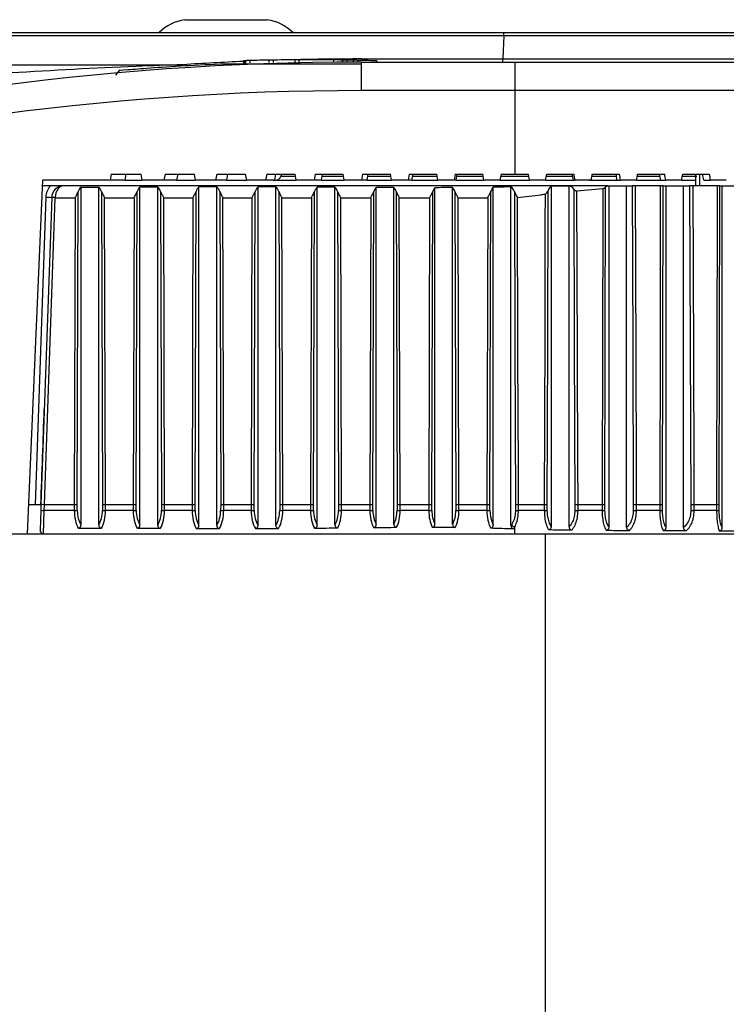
# Model space of a CAD drawing. Header units: millimetres. Extents: x 0 to 420, y 0 to 297.
# Tile 7 of 63: x 90.36 to 93.66, y 107.6 to 112.2. Entities that reach past the tile are written whole.
import ezdxf

# ---------------------------------------------------------------- set-up
doc = ezdxf.new("R2010")
doc.units = ezdxf.units.MM

msp = doc.modelspace()

# ---------------------------------------------------------------- linework, layer by layer
at = {"color": 7, "linetype": 'Continuous', "lineweight": 25}
for p, q in [((91.13269, 112.20111), (91.51819, 112.20111)), ((92.6216, 112.12574), (83.02409, 112.12574)), ((83.0257, 112.14053), (92.62293, 112.14053)), ((94.55813, 112.12574), (92.6216, 112.12574)), ((92.62293, 112.14053), (94.52057, 112.14053)), ((91.95857, 112.01765), (92.61748, 112.01765)), ((92.61748, 112.01765), (93.92826, 112.01765)), ((83.01779, 111.99098), (91.12555, 111.99098)), ((91.32231, 111.99551), (91.95693, 111.99551)), ((91.32231, 111.99551), (91.32263, 111.98717)), ((91.40649, 112.00939), (91.40649, 111.99837)), ((91.41428, 111.99859), (91.41428, 112.00961)), ((91.41625, 112.00967), (91.41625, 111.99865)), ((91.43793, 111.99925), (91.43793, 112.01027)), ((91.5273, 112.00123), (91.5273, 112.01225)), ((91.54738, 112.00157), (91.54738, 112.01259)), ((91.64678, 112.01368), (91.64678, 112.00267)), ((91.6672, 112.00277), (91.6672, 112.01378)), ((91.82701, 112.01319), (91.82701, 112.0022)), ((91.82861, 112.00222), (91.82861, 112.01317)), ((91.83559, 112.01309), (91.83559, 112.01309)), ((91.87084, 112.00257), (91.87084, 112.01259)), ((91.89092, 112.00269), (91.89092, 112.01225)), ((91.92126, 112.00281), (91.92126, 112.01166)), ((91.94294, 112.00285), (91.94294, 112.01119)), ((91.95693, 112.00286), (91.95693, 111.86998)), ((91.95693, 112.00286), (92.67286, 112.00286)), ((92.03145, 112.00286), (92.03145, 112.00888)), ((92.67286, 112.00286), (96.59337, 112.00286)), ((92.67286, 112.00286), (92.67286, 111.86998)), ((90.82903, 111.96478), (90.81032, 111.94239)), ((92.67286, 111.86998), (91.95693, 111.86998)), ((92.67286, 111.86998), (92.67286, 111.47967)), ((96.73096, 111.86998), (92.67286, 111.86998)), ((90.78997, 111.47967), (90.78423, 111.45214)), ((90.78997, 111.47967), (90.93005, 111.47967)), ((90.85867, 111.47967), (90.85293, 111.45214)), ((90.93494, 111.45214), (90.93005, 111.47967)), ((91.04134, 111.47967), (91.03577, 111.45214)), ((91.04134, 111.47967), (91.17841, 111.47967)), ((91.10057, 111.47967), (91.095, 111.45214)), ((91.18324, 111.45214), (91.17841, 111.47967)), ((91.2826, 111.47967), (91.27718, 111.45214)), ((91.2826, 111.47967), (91.41716, 111.47967)), ((91.33274, 111.47967), (91.32732, 111.45214)), ((91.42195, 111.45214), (91.41716, 111.47967)), ((91.51561, 111.47967), (91.51032, 111.45214)), ((91.51561, 111.47967), (91.64809, 111.47967)), ((91.55695, 111.47967), (91.55167, 111.45214)), ((91.58519, 111.47967), (91.58177, 111.47026)), ((91.58177, 111.47026), (91.64972, 111.47026)), ((91.65286, 111.45214), (91.64809, 111.47967)), ((91.74198, 111.47967), (91.73681, 111.45214)), ((91.74198, 111.47967), (91.87281, 111.47967)), ((91.77477, 111.47967), (91.76961, 111.45214)), ((91.77301, 111.47026), (91.87443, 111.47026)), ((91.87756, 111.45214), (91.87281, 111.47967)), ((91.96318, 111.47967), (91.95812, 111.45214)), ((91.96318, 111.47967), (92.09275, 111.47967)), ((91.98762, 111.47967), (91.98255, 111.45214)), ((91.98589, 111.47026), (92.09438, 111.47026)), ((92.09751, 111.45214), (92.09275, 111.47967)), ((92.18057, 111.47967), (92.17559, 111.45214)), ((92.18057, 111.47967), (92.30924, 111.47967)), ((92.19679, 111.47967), (92.19181, 111.45214)), ((92.19508, 111.47026), (92.31088, 111.47026)), ((92.31403, 111.45214), (92.30924, 111.47967)), ((92.3954, 111.47967), (92.39049, 111.45214)), ((92.3954, 111.47967), (92.52355, 111.47967)), ((92.40349, 111.47967), (92.39858, 111.45214)), ((92.40181, 111.47026), (92.52519, 111.47026)), ((92.52836, 111.45214), (92.52355, 111.47967)), ((92.60888, 111.47967), (92.60402, 111.45214)), ((92.60722, 111.47026), (92.73851, 111.47026)), ((92.60888, 111.47967), (92.67286, 111.47967)), ((92.67286, 111.47967), (92.73685, 111.47967)), ((92.7417, 111.45214), (92.73685, 111.47967)), ((92.8204, 111.47026), (92.94343, 111.47026)), ((92.82204, 111.47967), (92.94983, 111.47967)), ((93.03317, 111.47026), (93.14761, 111.47026)), ((93.03479, 111.47967), (93.16206, 111.47967)), ((93.24495, 111.47026), (93.35049, 111.47026)), ((93.24655, 111.47967), (93.37294, 111.47967)), ((93.45517, 111.47026), (93.52262, 111.47026)), ((93.45673, 111.47967), (93.58191, 111.47967)), ((93.51784, 111.4246), (93.51817, 111.47967)), ((93.53703, 111.4246), (93.5367, 111.47967)), ((90.39916, 109.79998), (90.4713, 111.45214)), ((90.50553, 111.4246), (90.47009, 111.4246)), ((90.78423, 111.45214), (90.4713, 111.45214)), ((93.10729, 111.4246), (90.56697, 111.4246)), ((90.64898, 111.41909), (90.73158, 111.41909)), ((90.64898, 109.8414), (90.64898, 111.41909)), ((90.73158, 109.8414), (90.73158, 111.41909)), ((90.85293, 111.45214), (90.78423, 111.45214)), ((90.85293, 111.45214), (90.93494, 111.45214)), ((90.92397, 109.84102), (90.92397, 111.41931)), ((91.03577, 111.45214), (90.93494, 111.45214)), ((91.00658, 109.84065), (91.00658, 111.41945)), ((91.095, 111.45214), (91.03577, 111.45214)), ((91.095, 111.45214), (91.18324, 111.45214)), ((91.27718, 111.45214), (91.18324, 111.45214)), ((91.19944, 109.84008), (91.19944, 111.41978)), ((91.32732, 111.45214), (91.27718, 111.45214)), ((91.28205, 109.83983), (91.28205, 111.41988)), ((91.32732, 111.45214), (91.42195, 111.45214)), ((91.51032, 111.45214), (91.42195, 111.45214)), ((91.47538, 109.83979), (91.47538, 111.4199)), ((91.55167, 111.45214), (91.51032, 111.45214)), ((91.54625, 111.45214), (91.65286, 111.45214)), ((91.55798, 109.84012), (91.55798, 111.41977)), ((91.73681, 111.45214), (91.65286, 111.45214)), ((91.76961, 111.45214), (91.73681, 111.45214)), ((91.75155, 109.84134), (91.75155, 111.41904)), ((91.76961, 111.45214), (91.87756, 111.45214)), ((91.83415, 109.84258), (91.83415, 111.41855)), ((91.95812, 111.45214), (91.87756, 111.45214)), ((91.98255, 111.45214), (91.95812, 111.45214)), ((91.98255, 111.45214), (92.09751, 111.45214)), ((92.02663, 109.84457), (92.02663, 111.41729)), ((92.17559, 111.45214), (92.09751, 111.45214)), ((92.10923, 109.84563), (92.10923, 111.41685)), ((92.19181, 111.45214), (92.17559, 111.45214)), ((92.19181, 111.45214), (92.31403, 111.45214)), ((92.30044, 109.84615), (92.30044, 111.41653)), ((92.39049, 111.45214), (92.31403, 111.45214)), ((92.38305, 109.84536), (92.38305, 111.41687)), ((92.39858, 111.45214), (92.39049, 111.45214)), ((92.39858, 111.45214), (92.52836, 111.45214)), ((92.60402, 111.45214), (92.52836, 111.45214)), ((92.57295, 109.84226), (92.57295, 111.41889)), ((92.60402, 111.45214), (92.7417, 111.45214)), ((92.65551, 109.83871), (92.65551, 111.42024)), ((92.81724, 111.45214), (92.7417, 111.45214)), ((92.81796, 111.45214), (92.95473, 111.45214)), ((92.84402, 109.83429), (92.84402, 111.42345)), ((92.92639, 109.83247), (92.92639, 111.42438)), ((92.94665, 111.45214), (92.95473, 111.45214)), ((93.03005, 111.45214), (92.95473, 111.45214)), ((93.02219, 111.45214), (93.15085, 111.45214)), ((93.10729, 111.4246), (93.11313, 111.4246)), ((93.11313, 109.83101), (93.11313, 111.4246)), ((93.11313, 111.4246), (93.19506, 111.4246)), ((93.15085, 111.45214), (93.16698, 111.45214)), ((93.24189, 111.45214), (93.16698, 111.45214)), ((93.19506, 109.83044), (93.19506, 111.4246)), ((93.19506, 111.4246), (93.2208, 111.4246)), ((93.35237, 111.4246), (93.23623, 111.4246)), ((93.24189, 111.45214), (93.35373, 111.45214)), ((93.35373, 111.45214), (93.37787, 111.45214)), ((93.36523, 111.4246), (93.37922, 111.4246)), ((93.45217, 111.45214), (93.37787, 111.45214)), ((93.37922, 109.82998), (93.37922, 111.4246)), ((93.37922, 111.4246), (93.46031, 111.4246)), ((93.45217, 111.45214), (93.5198, 111.45214)), ((93.46031, 109.82963), (93.46031, 111.4246)), ((93.46031, 111.4246), (93.48913, 111.4246)), ((93.61735, 111.4246), (93.50498, 111.4246)), ((93.55475, 111.45214), (93.58684, 111.45214)), ((93.66031, 111.45214), (93.58684, 111.45214)), ((93.6295, 111.4246), (93.6409, 111.4246)), ((93.6409, 109.82885), (93.6409, 111.4246)), ((93.6409, 111.4246), (93.72057, 111.4246)), ((90.48441, 111.37227), (90.43432, 109.93766)), ((90.51189, 111.37031), (90.46188, 109.93827)), ((90.51193, 111.37145), (90.51189, 111.37031)), ((90.5284, 111.36982), (90.52844, 111.37145)), ((90.63149, 109.93769), (90.63591, 111.39879)), ((90.74465, 111.39879), (90.74907, 109.93769)), ((90.9064, 109.93769), (90.91078, 111.39887)), ((91.02024, 111.3987), (91.0247, 109.93769)), ((91.18122, 109.93769), (91.18561, 111.39885)), ((91.29621, 111.39873), (91.30065, 109.93769)), ((91.45671, 109.93769), (91.46116, 111.39871)), ((91.57177, 111.39886), (91.57615, 109.93769)), ((91.73355, 109.93769), (91.73808, 111.39851)), ((91.84617, 111.39906), (91.85047, 109.93769)), ((92.0107, 109.93769), (92.01521, 111.39858)), ((92.11961, 111.399), (92.12394, 109.93769)), ((92.28594, 109.93769), (92.29029, 111.39894)), ((92.39396, 111.39863), (92.39844, 109.93769)), ((92.55736, 109.93769), (92.56142, 111.3996)), ((92.9634, 111.40197), (93.08372, 111.41283)), ((90.47839, 109.93766), (90.5284, 111.36982)), ((90.5284, 111.36982), (90.62151, 111.36982)), ((90.62151, 111.36982), (90.61718, 109.93766)), ((90.76338, 109.93766), (90.75905, 111.36982)), ((90.75905, 111.36982), (90.89635, 111.36982)), ((90.89635, 111.36982), (90.89206, 109.93766)), ((91.03461, 111.36982), (91.17119, 111.36982)), ((91.03898, 109.93766), (91.03461, 111.36982)), ((91.17119, 111.36982), (91.16689, 109.93766)), ((91.31058, 111.36982), (91.44679, 111.36982)), ((91.31494, 109.93766), (91.31058, 111.36982)), ((91.44679, 111.36982), (91.44243, 109.93766)), ((91.58619, 111.36982), (91.72378, 111.36982)), ((91.59049, 109.93766), (91.58619, 111.36982)), ((91.72378, 111.36982), (91.71934, 109.93766)), ((91.86487, 109.93766), (91.86066, 111.36982)), ((91.86066, 111.36982), (92.00089, 111.36982)), ((92.00089, 111.36982), (91.99646, 109.93766)), ((92.13832, 109.93766), (92.13408, 111.36982)), ((92.13408, 111.36982), (92.27584, 111.36982)), ((92.27584, 111.36982), (92.27157, 109.93766)), ((92.4083, 111.36982), (92.54675, 111.36982)), ((92.4127, 109.93766), (92.4083, 111.36982)), ((92.54675, 111.36982), (92.54277, 109.93766)), ((90.40517, 109.93766), (90.46115, 109.93766)), ((90.46089, 109.90989), (90.45765, 109.81708)), ((90.46188, 109.93827), (90.46089, 109.90989)), ((90.47416, 109.79998), (90.47741, 109.90917)), ((90.47741, 109.90917), (90.4784, 109.93766)), ((90.61732, 109.90917), (90.47741, 109.90917)), ((90.47839, 109.93766), (90.4784, 109.93766)), ((90.4784, 109.93766), (90.61718, 109.93766)), ((90.61718, 109.93766), (90.61732, 109.90917)), ((90.63163, 109.90931), (90.63149, 109.93769)), ((90.74907, 109.93769), (90.74893, 109.90931)), ((90.76324, 109.90917), (90.76338, 109.93766)), ((90.8922, 109.90917), (90.76324, 109.90917)), ((90.76338, 109.93766), (90.89206, 109.93766)), ((90.89206, 109.93766), (90.8922, 109.90917)), ((90.90654, 109.90931), (90.9064, 109.93769)), ((91.0247, 109.93769), (91.02455, 109.90931)), ((91.03883, 109.90917), (91.03898, 109.93766)), ((91.16703, 109.90917), (91.03883, 109.90917)), ((91.03898, 109.93766), (91.16689, 109.93766)), ((91.16689, 109.93766), (91.16703, 109.90917)), ((91.18136, 109.90931), (91.18122, 109.93769)), ((91.30065, 109.93769), (91.30051, 109.90931)), ((91.31479, 109.90917), (91.31494, 109.93766)), ((91.44257, 109.90917), (91.31479, 109.90917)), ((91.31494, 109.93766), (91.44243, 109.93766)), ((91.44243, 109.93766), (91.44257, 109.90917)), ((91.45685, 109.90931), (91.45671, 109.93769)), ((91.57615, 109.93769), (91.57601, 109.90931)), ((91.59034, 109.90917), (91.59049, 109.93766)), ((91.71948, 109.90917), (91.59034, 109.90917)), ((91.59049, 109.93766), (91.71934, 109.93766)), ((91.71934, 109.93766), (91.71948, 109.90917)), ((91.73369, 109.90931), (91.73355, 109.93769)), ((91.85047, 109.93769), (91.85033, 109.90931)), ((91.86473, 109.90917), (91.86487, 109.93766)), ((91.99661, 109.90917), (91.86473, 109.90917)), ((91.86487, 109.93766), (91.99646, 109.93766)), ((91.99646, 109.93766), (91.99661, 109.90917)), ((92.01084, 109.90931), (92.0107, 109.93769)), ((92.12394, 109.93769), (92.1238, 109.90931)), ((92.13818, 109.90917), (92.13832, 109.93766)), ((92.27172, 109.90917), (92.13818, 109.90917)), ((92.13832, 109.93766), (92.27157, 109.93766)), ((92.27157, 109.93766), (92.27172, 109.90917)), ((92.28608, 109.90931), (92.28594, 109.93769)), ((92.39844, 109.93769), (92.3983, 109.90931)), ((92.41255, 109.90917), (92.4127, 109.93766)), ((92.5429, 109.90917), (92.41255, 109.90917)), ((92.4127, 109.93766), (92.54277, 109.93766)), ((92.54277, 109.93766), (92.5429, 109.90917)), ((92.55749, 109.90931), (92.55736, 109.93769)), ((92.67634, 109.93769), (92.67619, 109.90931)), ((92.69026, 109.90917), (92.69042, 109.93766)), ((92.81076, 109.90917), (92.69026, 109.90917)), ((92.69042, 109.93766), (92.81064, 109.93766)), ((92.81064, 109.93766), (92.81076, 109.90917)), ((92.8251, 109.90931), (92.82498, 109.93769)), ((92.95359, 109.93769), (92.95343, 109.90931)), ((92.96826, 109.90917), (92.96843, 109.93766)), ((93.08043, 109.90917), (92.96826, 109.90917)), ((92.96843, 109.93766), (93.08032, 109.93766)), ((93.08032, 109.93766), (93.08043, 109.90917)), ((93.09402, 109.90931), (93.09391, 109.93769)), ((93.22622, 109.93769), (93.22605, 109.90931)), ((93.24149, 109.90917), (93.24166, 109.93766)), ((93.34956, 109.90917), (93.24149, 109.90917)), ((93.24166, 109.93766), (93.34947, 109.93766)), ((93.34947, 109.93766), (93.34956, 109.90917)), ((93.36244, 109.90931), (93.36235, 109.93769)), ((93.49498, 109.93769), (93.49479, 109.90931)), ((93.51066, 109.90917), (93.51084, 109.93766)), ((93.61517, 109.90917), (93.51066, 109.90917)), ((93.51084, 109.93766), (93.6151, 109.93766)), ((93.6151, 109.93766), (93.61517, 109.90917)), ((93.62733, 109.90931), (93.62726, 109.93769)), ((90.63612, 109.82664), (90.74444, 109.82664)), ((92.67286, 109.79998), (92.67286, 109.83189)), ((87.31909, 109.79998), (90.39916, 109.79998)), ((90.39916, 109.79998), (90.47416, 109.79998)), ((90.47416, 109.79998), (92.67286, 109.79998)), ((92.67286, 109.79998), (94.37739, 109.79998)), ((92.81469, 109.79998), (92.81469, 96.03204))]:
    msp.add_line(p, q, dxfattribs=at)
at = {"color": 7, "linetype": 'Continuous', "lineweight": 25, "flags": 128}
for points in [[(92.6216, 112.12574), (92.61902, 112.05798), (92.61748, 112.01765)], [(93.09391, 109.93769), (93.09561, 110.68107), (93.09731, 111.41914)], [(93.2208, 111.4246), (93.22351, 110.68107), (93.22622, 109.93769)], [(93.24166, 109.93766), (93.24154, 109.97071), (93.24106, 110.10288), (93.23913, 110.63156), (93.23623, 111.4246)], [(93.35237, 111.4246), (93.35231, 111.39156), (93.35205, 111.25939), (93.35102, 110.73071), (93.34947, 109.93766)], [(93.36235, 109.93769), (93.36379, 110.68107), (93.36523, 111.4246)], [(93.48913, 111.4246), (93.49205, 110.68107), (93.49498, 109.93769)], [(93.51084, 109.93766), (93.51071, 109.97071), (93.51019, 110.10288), (93.50811, 110.63156), (93.50498, 111.4246)], [(93.61735, 111.4246), (93.6173, 111.39156), (93.6171, 111.25939), (93.6163, 110.73071), (93.6151, 109.93766)], [(93.62726, 109.93769), (93.62838, 110.68107), (93.6295, 111.4246)], [(92.67157, 111.39799), (92.67391, 110.68108), (92.67634, 109.93769)], [(92.69042, 109.93766), (92.69031, 109.97071), (92.68988, 110.10288), (92.68814, 110.63155), (92.68571, 111.37131)], [(92.81436, 111.38609), (92.81403, 111.25939), (92.81268, 110.73071), (92.81064, 109.93766)], [(92.82498, 109.93769), (92.82688, 110.68107), (92.82872, 111.40386)], [(92.94855, 111.41004), (92.95105, 110.68108), (92.95359, 109.93769)], [(92.96843, 109.93766), (92.96831, 109.97071), (92.96786, 110.10288), (92.96605, 110.63156), (92.9634, 111.40197)], [(93.08372, 111.41283), (93.08367, 111.39156), (93.08336, 111.25939), (93.08214, 110.73071), (93.08032, 109.93766)]]:
    msp.add_lwpolyline(points, dxfattribs=at)
at = {"color": 7, "linetype": 'Continuous', "lineweight": 25}
for centre, radius, start, end in [((91.1677, 111.98363), 0.22029, 99.14533, 134.57859), ((91.48318, 111.98363), 0.22029, 45.42141, 80.85467), ((91.95857, 98.99612), 13.02153, 90, 91.431111), ((91.95693, 99.0364), 12.96646, 90, 106.084766), ((91.95857, 98.99612), 13.02153, 92.429922, 93.667872), ((91.70911, 101.81244), 10.20143, 91.021166, 91.523222), ((91.70911, 101.81244), 10.20143, 90.112754, 90.908396), ((91.70911, 101.81244), 10.20143, 89.091604, 89.32878), ((91.70911, 101.81244), 10.20143, 88.808384, 88.978834), ((91.95693, 99.0412), 12.82878, 90, 106.084766), ((91.55589, 111.47967), 0.02754, 270, 340), ((90.56697, 111.36939), 0.08261, 138.05538, 178), ((90.56697, 111.36953), 0.05507, 90, 178), ((90.5372, 112.68656), 1.31535, 267.70024, 268.8995), ((90.49674, 110.58124), 0.78921, 87.70024, 88.8995), ((90.52019, 111.25301), 0.11873, 86.0129, 93.9871), ((90.48981, 110.38293), 0.47392, 266.50138, 268.49957), ((90.61329, 111.01986), 1.1107, 270.20826, 270.94639), ((90.76727, 111.01986), 1.1107, 269.05361, 269.79174), ((90.88825, 111.01526), 1.10611, 270.20471, 270.94748), ((91.04295, 111.02444), 1.11528, 269.05468, 269.78819), ((91.16306, 111.01664), 1.10748, 270.20577, 270.94715), ((91.31889, 111.02307), 1.11391, 269.05436, 269.78925), ((91.43846, 111.02401), 1.11486, 270.21148, 270.94542), ((91.5943, 111.01569), 1.10653, 269.05262, 269.79496), ((91.71517, 111.03443), 1.12527, 270.21954, 270.9431), ((91.8685, 111.00525), 1.09609, 269.05004, 269.80305), ((91.99236, 111.03113), 1.12197, 270.21699, 270.94382), ((92.14201, 111.00856), 1.0994, 269.05087, 269.80048), ((92.26783, 111.01153), 1.10237, 270.20182, 270.94839), ((92.41674, 111.02817), 1.11901, 269.05552, 269.78531), ((92.53966, 110.97567), 1.06651, 270.17405, 270.95806), ((92.69511, 111.07012), 1.16097, 269.0658, 269.7605), ((92.80816, 110.8811), 0.97194, 270.15363, 270.99878), ((92.97365, 111.22682), 1.31766, 269.12065, 269.76581), ((93.07843, 110.73782), 0.82866, 270.13776, 271.07766), ((93.24774, 111.40584), 1.49669, 269.16949, 269.76068), ((93.34835, 110.59302), 0.68386, 270.10202, 271.18096), ((93.51822, 111.61407), 1.70492, 269.21275, 269.74597), ((93.61481, 110.45246), 0.54329, 270.03825, 271.32056), ((90.47416, 109.81651), 0.01652, 178, 270), ((92.67953, 109.85407), 0.02316, 206.80699, 253.26661)]:
    msp.add_arc(centre, radius, start, end, dxfattribs=at)
for centre, major_axis, ratio, start_param, end_param in [((91.83732, 107.09742), (4.2193, 23.95977), 0.0087734, 4.896701, 4.8978698), ((93.47665, 107.27779), (-4.05891, 23.049), 0.0087734, 4.8929563, 4.8941711), ((93.50841, 107.09742), (-4.2193, 23.95977), 0.0087734, 4.893611, 4.8947798), ((91.84075, 107.09742), (4.20293, 23.95969), 0.017527, 4.8982305, 4.8993993), ((93.47334, 107.27779), (-4.04316, 23.04892), 0.017527, 4.8914267, 4.8926416), ((93.50498, 107.09742), (-4.20293, 23.95969), 0.017527, 4.8920815, 4.8932503), ((91.84647, 107.09742), (4.17566, 23.95955), 0.0262408, 4.8997292, 4.900898), ((93.46784, 107.27779), (-4.01694, 23.04879), 0.0262408, 4.889928, 4.8911429), ((93.49926, 107.09742), (-4.17566, 23.95955), 0.0262408, 4.8905828, 4.8917516), ((91.85445, 107.09742), (4.13755, 23.95937), 0.034895, 4.9011819, 4.9023508), ((93.46017, 107.27779), (-3.98027, 23.04861), 0.034895, 4.8884753, 4.8896902), ((93.49127, 107.09742), (-4.13755, 23.95937), 0.034895, 4.88913, 4.8902989), ((90.56697, 111.36953), (0, 0.05507), 0.7, 0, 1.5358897), ((90.66284, 111.36953), (0, 0.05507), 0.5773503, 0.4513165, 1.0107454), ((90.71772, 111.36953), (0, 0.05507), 0.5773503, 5.2724399, 5.8318688), ((90.93746, 111.36953), (0, 0.05507), 0.5724149, 0.4419229, 1.0089167), ((97.27338, 111.36953), (14.84621, 0), 0.0037095, 2.0065726, 2.0127192), ((90.99304, 111.36953), (0, 0.05507), 0.5823069, 5.2706097, 5.8474091), ((91.21237, 111.36953), (0, 0.05507), 0.5738858, 0.4214059, 1.0094624), ((99.85619, 111.36953), (21.16338, 0), 0.0026022, 1.9879288, 1.9922023), ((91.26909, 111.36953), (0, 0.05507), 0.5808251, 5.2711562, 5.8660528), ((91.48834, 111.36953), (0, 0.05507), 0.5818434, 0.4163764, 1.0124048), ((84.85287, 111.36953), (16.37415, 0), 0.0033633, 1.1488968, 1.1544199), ((91.54507, 111.36953), (0, 0.05507), 0.5728745, 5.274098, 5.8612858), ((91.76586, 111.36953), (0, 0.05507), 0.5931851, 0.453421, 1.0165698), ((89.70633, 111.36953), (4.66899, 0), 0.0117952, 1.0975985, 1.1173753), ((91.82005, 111.36953), (0, 0.05507), 0.5617297, 5.2782494, 5.8099875), ((92.04279, 111.36953), (0, 0.05507), 0.5895796, 0.5210592, 1.0152494), ((89.02184, 111.36953), (6.03615, 0), 0.0091237, 1.0338855, 1.0497372), ((92.09331, 111.36953), (0, 0.05507), 0.5652491, 5.276935, 5.7462745), ((92.31675, 111.36953), (0, 0.05507), 0.5684214, 0.5481607, 1.0074324), ((96.56944, 111.36953), (8.192, 0), 0.0067226, 2.1071843, 2.1189571), ((92.36654, 111.36953), (0, 0.05507), 0.5863487, 5.269122, 5.7467973), ((92.58591, 111.36953), (0, 0.05507), 0.5308438, 0.4594452, 0.9932661), ((93.25902, 111.36953), (1.5471, 0), 0.0355967, 1.9715254, 2.0302416), ((92.64206, 111.36953), (0, 0.05507), 0.6258084, 5.2555316, 5.8824563), ((92.84939, 111.36953), (0, 0.05507), 0.4798412, 0.2045486, 0.8977733), ((92.99052, 111.36953), (0.72125, 0), 0.0763557, 1.659838, 1.7753449), ((92.92304, 111.36953), (0, 0.05507), 0.683853, 5.5388568, 6.1941437), ((93.10729, 111.36953), (0, 0.05507), 0.4174335, 0, 0.4492273), ((90.44989, 110.38376), (0.06888, 1.9721), 0.0139542, 4.4847004, 4.7126936), ((90.4784, 109.93769), (0.01651, -0.00058), 0.0017443, 3.1415927, 4.7122071), ((90.61718, 109.93769), (0.01652, 0.00002), 0.0017453, 4.7123661, 5.7595716), ((90.67137, 109.91013), (0, 0.11014), 0.4907477, 1.579523, 2.4310835), ((90.68568, 109.91013), (0, 0.09362), 0.5773503, 1.579523, 2.3950812), ((90.69488, 109.91013), (0, 0.09362), 0.5773503, 3.8881041, 4.7036623), ((90.70919, 109.91013), (0, 0.11014), 0.4907477, 3.8521018, 4.7036623), ((90.76338, 109.93769), (0.01652, -0.00002), 0.0017453, 3.6652064, 4.7124118), ((90.89206, 109.93769), (0.01652, 0.00002), 0.0017453, 4.7123663, 5.7632812), ((90.94579, 109.91013), (0, 0.11014), 0.4865526, 1.579523, 2.4360865), ((90.96013, 109.91013), (0, 0.09362), 0.5724149, 1.579523, 2.4010806), ((90.97004, 109.91013), (0, 0.09362), 0.5823069, 3.8761505, 4.7036623), ((90.98432, 109.91013), (0, 0.11014), 0.4949608, 3.8423118, 4.7036623), ((91.03898, 109.93769), (0.01652, -0.00002), 0.0017453, 3.668916, 4.712412), ((91.16689, 109.93769), (0.01652, 0.00002), 0.0017453, 4.7123663, 5.7621739), ((91.22076, 109.91013), (0, 0.11014), 0.487803, 1.579523, 2.4484293), ((91.23509, 109.91013), (0, 0.09362), 0.5738858, 1.579523, 2.4160588), ((91.24613, 109.91013), (0, 0.09362), 0.5808251, 3.8630018, 4.7036623), ((91.26042, 109.91013), (0, 0.11014), 0.4937014, 3.8314253, 4.7036623), ((91.31494, 109.93769), (0.01652, -0.00002), 0.0017453, 3.6678087, 4.712412), ((91.44243, 109.93769), (0.01652, 0.00002), 0.0017453, 4.7123659, 5.7562081), ((91.49705, 109.91013), (0, 0.11014), 0.4945669, 1.579523, 2.4523242), ((91.51133, 109.91013), (0, 0.09362), 0.5818434, 1.579523, 2.4208795), ((91.52238, 109.91013), (0, 0.09362), 0.5728745, 3.8676364, 4.7036623), ((91.53671, 109.91013), (0, 0.11014), 0.4869433, 3.8351659, 4.7036623), ((91.59049, 109.93769), (0.01652, -0.00002), 0.0017453, 3.6618429, 4.7124117), ((91.71934, 109.93769), (0.01652, 0.00002), 0.0017453, 4.7123655, 5.7477765), ((91.77502, 109.91013), (0, 0.11014), 0.5042073, 1.579523, 2.4316337), ((91.78923, 109.91013), (0, 0.09362), 0.5931851, 1.579523, 2.3960112), ((91.79774, 109.91013), (0, 0.09362), 0.5617297, 3.906418, 4.7036623), ((91.81214, 109.91013), (0, 0.11014), 0.4774702, 3.8669343, 4.7036623), ((91.86487, 109.93769), (0.01652, -0.00002), 0.0017453, 3.6534113, 4.7124112), ((91.99646, 109.93769), (0.01652, 0.00002), 0.0017453, 4.7123656, 5.7504479), ((92.05181, 109.91013), (0, 0.11014), 0.5011426, 1.579523, 2.3910836), ((92.06604, 109.91013), (0, 0.09362), 0.5895796, 1.579523, 2.3464618), ((92.07088, 109.91013), (0, 0.09362), 0.5652491, 3.9523277, 4.7036623), ((92.08526, 109.91013), (0, 0.11014), 0.4804618, 3.9043665, 4.7036623), ((92.13832, 109.93769), (0.01652, -0.00002), 0.0017453, 3.6560827, 4.7124114), ((92.27158, 109.93769), (0.01652, 0.00002), 0.0017453, 4.7123665, 5.7662943), ((92.32493, 109.91013), (0, 0.11014), 0.4831582, 1.579523, 2.3725219), ((92.33929, 109.91013), (0, 0.09362), 0.5684214, 1.579523, 2.3231354), ((92.34341, 109.91013), (0, 0.09362), 0.5863487, 3.9484346, 4.7036623), ((92.35766, 109.91013), (0, 0.11014), 0.4983964, 3.9015674, 4.7036623), ((92.4127, 109.93769), (0.01652, -0.00002), 0.0017453, 3.6719291, 4.7124122), ((92.54277, 109.93769), (0.01652, 0.00002), 0.0017453, 4.712368, 5.7951544), ((92.59259, 109.91013), (0, 0.11014), 0.4512173, 1.579523, 2.4206082), ((92.60719, 109.91013), (0, 0.09362), 0.5308438, 1.579523, 2.381665), ((110.16417, 109.91013), (29.69242, 0), 0.0037095, 4.0068828, 4.0116698), ((118.23211, 109.91013), (42.32675, 0), 0.0026022, 4.0192256, 4.0225564), ((70.63538, 109.91013), (32.74829, 0), 0.0033633, 5.4016574, 5.4059622), ((85.6523, 109.91013), (9.33798, 0), 0.0117952, 5.422348, 5.4377306), ((83.78072, 109.91013), (12.0723, 0), 0.0091237, 5.462898, 5.4751629), ((103.68247, 109.91013), (16.384, 0), 0.0067226, 3.9433182, 3.9524142), ((94.60235, 109.91013), (3.09421, 0), 0.0355967, 3.9914046, 4.0371666), ((92.61762, 109.91013), (0, 0.09362), 0.6258084, 3.8447202, 3.9223665), ((92.63163, 109.91013), (0, 0.11014), 0.5319371, 3.816815, 3.9223665)]:
    msp.add_ellipse(centre, major_axis=major_axis, ratio=ratio, start_param=start_param, end_param=end_param, dxfattribs=at)
for points, knots in [([(92.6216, 112.12574), (92.62177, 112.12951), (92.62214, 112.13735), (92.62263, 112.1404), (92.6229, 112.14052), (92.62293, 112.14053)], [0, 0, 0, 0, 0.4495707, 0.93426444, 1, 1, 1, 1]), ([(92.61614, 112.00286), (92.61617, 112.00287), (92.61644, 112.003), (92.61694, 112.00605), (92.6173, 112.01388), (92.61748, 112.01765)], [0, 0, 0, 0, 0.0673717, 0.5504413, 1, 1, 1, 1]), ([(91.12555, 111.99098), (91.05241, 111.98847), (90.78426, 111.9793), (90.51648, 111.96385), (90.32174, 111.95262)], [0, 0, 0, 0, 0.27271875, 1, 1, 1, 1]), ([(90.82907, 111.96478), (90.82905, 111.96478), (90.81655, 111.96372), (90.86072, 111.96758), (90.96319, 111.97577), (91.12916, 111.98707), (91.25789, 111.9927), (91.32231, 111.99551)], [0, 0, 0, 0, 0.0002282, 0.2496537, 0.4993254, 0.7494441, 1, 1, 1, 1]), ([(91.41428, 112.00961), (91.41258, 112.00956), (91.40919, 112.00946), (91.40668, 112.00939), (91.40675, 112.00939), (91.40678, 112.00939)], [0, 0, 0, 0, 0.385004, 0.7700126, 1, 1, 1, 1]), ([(91.43793, 112.01027), (91.43549, 112.0102), (91.43062, 112.01007), (91.42411, 112.00989), (91.41925, 112.00975), (91.4165, 112.00967), (91.41652, 112.00967), (91.41652, 112.00967)], [0, 0, 0, 0, 0.214739, 0.429479, 0.6442032, 0.8588503, 1, 1, 1, 1]), ([(91.54738, 112.01259), (91.54623, 112.01257), (91.54394, 112.01253), (91.53803, 112.01244), (91.5322, 112.01234), (91.52854, 112.01227), (91.5273, 112.01225)], [0, 0, 0, 0, 0.2849514, 0.5699019, 0.8548964, 1, 1, 1, 1]), ([(91.6672, 112.01378), (91.66478, 112.01377), (91.65995, 112.01375), (91.65366, 112.01372), (91.64916, 112.01369), (91.64683, 112.01368), (91.64702, 112.01368), (91.64709, 112.01368)], [0, 0, 0, 0, 0.22302938, 0.44605877, 0.66910146, 0.89214113, 1, 1, 1, 1]), ([(91.83507, 112.01291), (91.8068, 112.01328), (91.75243, 112.01399), (91.69485, 112.01385), (91.6672, 112.01378)], [0, 0, 0, 0, 0.5200156, 1, 1, 1, 1]), ([(91.72918, 112.01385), (91.72804, 112.01385), (91.72575, 112.01386), (91.71984, 112.01386), (91.71288, 112.01387), (91.70544, 112.01387), (91.69847, 112.01387), (91.6925, 112.01386), (91.6902, 112.01385), (91.68903, 112.01385)], [0, 0, 0, 0, 0.1425627, 0.2851255, 0.4276984, 0.5702709, 0.7128431, 0.8554155, 1, 1, 1, 1]), ([(91.79374, 112.01352), (91.79134, 112.01354), (91.78654, 112.01358), (91.77923, 112.01363), (91.77293, 112.01367), (91.76913, 112.01369), (91.76774, 112.0137), (91.76735, 112.0137)], [0, 0, 0, 0, 0.2280603, 0.4561206, 0.6841919, 0.9122572, 1, 1, 1, 1]), ([(91.82216, 112.01324), (91.81983, 112.01327), (91.81516, 112.01332), (91.80572, 112.01341), (91.79853, 112.01348), (91.79374, 112.01352)], [0, 0, 0, 0, 0.2501324, 0.500265, 1, 1, 1, 1]), ([(91.82861, 112.01317), (91.82773, 112.01318), (91.82672, 112.01319), (91.82711, 112.01319), (91.82716, 112.01319)], [0, 0, 0, 0, 0.8727783, 1, 1, 1, 1]), ([(91.89092, 112.01225), (91.88848, 112.01229), (91.88359, 112.01238), (91.87713, 112.01249), (91.87293, 112.01255), (91.87137, 112.01258), (91.87084, 112.01259)], [0, 0, 0, 0, 0.2850224, 0.5700457, 0.8550626, 1, 1, 1, 1]), ([(91.94279, 112.01119), (91.94268, 112.0112), (91.94244, 112.0112), (91.93915, 112.01128), (91.93392, 112.01139), (91.92762, 112.01153), (91.92322, 112.01162), (91.92126, 112.01166)], [0, 0, 0, 0, 0.1831677, 0.3976497, 0.6121622, 0.8267263, 1, 1, 1, 1]), ([(92.0282, 112.00888), (92.02906, 112.00885), (92.0319, 112.00876), (92.00877, 112.00946), (91.97892, 112.0104), (91.94922, 112.011), (91.94242, 112.01114)], [0, 0, 0, 0, 0.1356843, 0.4484775, 0.8737658, 1, 1, 1, 1]), ([(91.96815, 112.01058), (91.96854, 112.01057), (91.97016, 112.01053), (91.96584, 112.01064), (91.96256, 112.01072)], [0, 0, 0, 0, 0.2416798, 1, 1, 1, 1]), ([(90.56697, 111.4246), (90.56688, 111.4246), (90.56513, 111.4246), (90.55188, 111.4246), (90.5326, 111.4246), (90.512, 111.4246), (90.50553, 111.4246)], [0, 0, 0, 0, 0.0051116, 0.0941982, 0.715203, 1, 1, 1, 1]), ([(93.08372, 111.41283), (93.08538, 111.41309), (93.08869, 111.4136), (93.09293, 111.41557), (93.09577, 111.41752), (93.09691, 111.41872), (93.09731, 111.41914)], [0, 0, 0, 0, 0.2687713, 0.5359667, 0.8411725, 1, 1, 1, 1]), ([(93.23623, 111.4246), (93.23436, 111.4246), (93.23063, 111.4246), (93.22534, 111.4246), (93.22226, 111.4246), (93.22096, 111.4246), (93.2208, 111.4246)], [0, 0, 0, 0, 0.3187682, 0.6375362, 0.9563083, 1, 1, 1, 1]), ([(93.36523, 111.4246), (93.36446, 111.4246), (93.3629, 111.4246), (93.3586, 111.4246), (93.35483, 111.4246), (93.35269, 111.4246), (93.35237, 111.4246)], [0, 0, 0, 0, 0.3147994, 0.6295988, 0.9443958, 1, 1, 1, 1]), ([(93.50498, 111.4246), (93.50312, 111.4246), (93.49941, 111.4246), (93.49399, 111.4246), (93.49072, 111.4246), (93.48931, 111.4246), (93.48913, 111.4246)], [0, 0, 0, 0, 0.3178457, 0.6356912, 0.9535407, 1, 1, 1, 1]), ([(93.6295, 111.4246), (93.62885, 111.4246), (93.62755, 111.4246), (93.62354, 111.4246), (93.61987, 111.4246), (93.61772, 111.4246), (93.61735, 111.4246)], [0, 0, 0, 0, 0.3123062, 0.6246125, 0.9369163, 1, 1, 1, 1]), ([(90.62151, 111.36982), (90.62157, 111.36992), (90.6243, 111.37488), (90.62991, 111.38482), (90.6339, 111.39412), (90.63591, 111.39879)], [0, 0, 0, 0, 0.0103262, 0.503619, 1, 1, 1, 1]), ([(90.74465, 111.39879), (90.74666, 111.39412), (90.75065, 111.38482), (90.75626, 111.37488), (90.75899, 111.36992), (90.75905, 111.36982)], [0, 0, 0, 0, 0.49638102, 0.98967381, 1, 1, 1, 1]), ([(90.89635, 111.36982), (90.89641, 111.36992), (90.89916, 111.37491), (90.90479, 111.38488), (90.90878, 111.39421), (90.91078, 111.39887)], [0, 0, 0, 0, 0.0102945, 0.5051082, 1, 1, 1, 1]), ([(91.02024, 111.3987), (91.02225, 111.39403), (91.02624, 111.38475), (91.03184, 111.37485), (91.03455, 111.36992), (91.03461, 111.36982)], [0, 0, 0, 0, 0.497882, 0.9896419, 1, 1, 1, 1]), ([(91.17119, 111.36982), (91.17125, 111.36992), (91.17399, 111.3749), (91.17962, 111.38486), (91.18361, 111.39418), (91.18561, 111.39885)], [0, 0, 0, 0, 0.0103039, 0.5046649, 1, 1, 1, 1]), ([(91.29621, 111.39873), (91.29821, 111.39406), (91.30221, 111.38477), (91.30781, 111.37486), (91.31053, 111.36992), (91.31058, 111.36982)], [0, 0, 0, 0, 0.4974327, 0.9896514, 1, 1, 1, 1]), ([(91.44679, 111.36982), (91.44685, 111.36992), (91.44956, 111.37485), (91.45516, 111.38476), (91.45915, 111.39404), (91.46116, 111.39871)], [0, 0, 0, 0, 0.0103551, 0.5022586, 1, 1, 1, 1]), ([(91.57177, 111.39886), (91.57376, 111.3942), (91.57776, 111.38487), (91.58339, 111.37491), (91.58613, 111.36992), (91.58619, 111.36982)], [0, 0, 0, 0, 0.4950302, 0.9897026, 1, 1, 1, 1]), ([(91.72378, 111.36982), (91.72384, 111.36992), (91.72652, 111.37478), (91.73207, 111.38462), (91.73606, 111.39384), (91.73808, 111.39851)], [0, 0, 0, 0, 0.0104286, 0.4988055, 1, 1, 1, 1]), ([(91.84617, 111.39906), (91.84814, 111.39442), (91.85213, 111.38504), (91.8578, 111.375), (91.8606, 111.36992), (91.86066, 111.36982)], [0, 0, 0, 0, 0.4889557, 0.9897739, 1, 1, 1, 1]), ([(92.00089, 111.36982), (92.00094, 111.36992), (92.00363, 111.37481), (92.0092, 111.38466), (92.01319, 111.3939), (92.01521, 111.39858)], [0, 0, 0, 0, 0.0104052, 0.4999062, 1, 1, 1, 1]), ([(92.11961, 111.399), (92.12159, 111.39435), (92.12558, 111.38499), (92.13124, 111.37497), (92.13402, 111.36992), (92.13408, 111.36982)], [0, 0, 0, 0, 0.49098, 0.9897514, 1, 1, 1, 1]), ([(92.27584, 111.36982), (92.27589, 111.36992), (92.27866, 111.37494), (92.28431, 111.38494), (92.2883, 111.39429), (92.29029, 111.39894)], [0, 0, 0, 0, 0.0102689, 0.507192, 1, 1, 1, 1]), ([(92.39396, 111.39863), (92.39597, 111.39396), (92.39996, 111.3847), (92.40554, 111.37482), (92.40824, 111.36992), (92.4083, 111.36982)], [0, 0, 0, 0, 0.4991098, 0.9896157, 1, 1, 1, 1]), ([(92.54675, 111.36982), (92.5468, 111.36992), (92.54975, 111.37528), (92.55556, 111.38553), (92.55953, 111.39506), (92.56142, 111.3996)], [0, 0, 0, 0, 0.0100314, 0.5286326, 1, 1, 1, 1]), ([(92.67157, 111.39799), (92.67361, 111.39331), (92.67627, 111.38721), (92.6802, 111.37992), (92.6819, 111.37682), (92.68306, 111.37476), (92.68385, 111.37343), (92.68438, 111.37257), (92.68476, 111.37203), (92.68506, 111.37165), (92.68531, 111.37142), (92.68555, 111.37131), (92.68566, 111.37131), (92.68571, 111.37131)], [0, 0, 0, 0, 0.5285675, 0.6889206, 0.7965564, 0.8673583, 0.9134558, 0.9434477, 0.9631041, 0.9762065, 0.9893896, 0.9950426, 1, 1, 1, 1]), ([(92.68571, 111.37131), (92.72218, 111.37555), (92.76507, 111.38054), (92.80795, 111.38537), (92.81436, 111.38609)], [0, 0, 0, 0, 0.8504789, 1, 1, 1, 1]), ([(92.81436, 111.38609), (92.81513, 111.3863), (92.81708, 111.3868), (92.82116, 111.39042), (92.8254, 111.39647), (92.82765, 111.40148), (92.82872, 111.40386)], [0, 0, 0, 0, 0.092948, 0.2338788, 0.6359353, 1, 1, 1, 1]), ([(92.94855, 111.41004), (92.95001, 111.40833), (92.95228, 111.40567), (92.95677, 111.40298), (92.9603, 111.40188), (92.96247, 111.40194), (92.9634, 111.40197)], [0, 0, 0, 0, 0.430739, 0.6675628, 0.8573637, 1, 1, 1, 1]), ([(92.67619, 109.90931), (92.67604, 109.90489), (92.67555, 109.89011), (92.67056, 109.86573), (92.66275, 109.85098), (92.65886, 109.84362)], [0, 0, 0, 0, 0.1763853, 0.5890653, 1, 1, 1, 1]), ([(92.67286, 109.83189), (92.67678, 109.84058), (92.68467, 109.8581), (92.68962, 109.88664), (92.69011, 109.90396), (92.69026, 109.90917)], [0, 0, 0, 0, 0.40775, 0.822097, 1, 1, 1, 1]), ([(92.67634, 109.93769), (92.67662, 109.93769), (92.67765, 109.93769), (92.68031, 109.93768), (92.68484, 109.93767), (92.68856, 109.93767), (92.69042, 109.93766)], [0, 0, 0, 0, 0.0891102, 0.3364654, 0.6682362, 1, 1, 1, 1]), ([(92.81064, 109.93766), (92.81249, 109.93767), (92.81619, 109.93767), (92.82096, 109.93768), (92.8237, 109.93769), (92.82474, 109.93769), (92.82498, 109.93769)], [0, 0, 0, 0, 0.3094748, 0.6189551, 0.9151089, 1, 1, 1, 1]), ([(92.81076, 109.90917), (92.81123, 109.89782), (92.81215, 109.87522), (92.81876, 109.84495), (92.82548, 109.82794), (92.82961, 109.82072), (92.8301, 109.81988)], [0, 0, 0, 0, 0.3167916, 0.6310539, 0.9568078, 1, 1, 1, 1]), ([(92.84402, 109.83429), (92.84373, 109.83472), (92.8398, 109.84063), (92.8332, 109.85461), (92.82651, 109.88037), (92.82557, 109.89966), (92.8251, 109.90931)], [0, 0, 0, 0, 0.0263267, 0.3605262, 0.6799836, 1, 1, 1, 1]), ([(92.95343, 109.90931), (92.95282, 109.89982), (92.9516, 109.88086), (92.94296, 109.85555), (92.93372, 109.84039), (92.92766, 109.83384), (92.92639, 109.83247)], [0, 0, 0, 0, 0.3004257, 0.6002244, 0.9161524, 1, 1, 1, 1]), ([(92.94009, 109.81813), (92.94158, 109.81995), (92.94801, 109.82783), (92.95762, 109.84607), (92.96641, 109.87582), (92.96764, 109.89802), (92.96826, 109.90917)], [0, 0, 0, 0, 0.0929572, 0.4027819, 0.6999689, 1, 1, 1, 1]), ([(92.95359, 109.93769), (92.95388, 109.93769), (92.95508, 109.93769), (92.958, 109.93768), (92.96283, 109.93767), (92.96656, 109.93767), (92.96843, 109.93766)], [0, 0, 0, 0, 0.08748128, 0.35400849, 0.67700747, 1, 1, 1, 1]), ([(93.08032, 109.93766), (93.08215, 109.93767), (93.08581, 109.93767), (93.0903, 109.93768), (93.0928, 109.93769), (93.0937, 109.93769), (93.09391, 109.93769)], [0, 0, 0, 0, 0.313601, 0.6272079, 0.9143075, 1, 1, 1, 1]), ([(93.08043, 109.90917), (93.08083, 109.89788), (93.08162, 109.8754), (93.08733, 109.84531), (93.09366, 109.82665), (93.09795, 109.81867), (93.09902, 109.81669)], [0, 0, 0, 0, 0.2973256, 0.592141, 0.8982866, 1, 1, 1, 1]), ([(93.11313, 109.83101), (93.11209, 109.8326), (93.10772, 109.83928), (93.10121, 109.85491), (93.09527, 109.88051), (93.09444, 109.89971), (93.09402, 109.90931)], [0, 0, 0, 0, 0.0971731, 0.40750935, 0.70348031, 1, 1, 1, 1]), ([(93.22605, 109.90931), (93.22539, 109.89976), (93.22408, 109.88068), (93.21476, 109.85524), (93.20428, 109.8392), (93.19704, 109.83233), (93.19506, 109.83044)], [0, 0, 0, 0, 0.2903486, 0.5801256, 0.8847359, 1, 1, 1, 1]), ([(93.2091, 109.81613), (93.21124, 109.81843), (93.21887, 109.82661), (93.22983, 109.8457), (93.23946, 109.87561), (93.24081, 109.89795), (93.24149, 109.90917)], [0, 0, 0, 0, 0.1177058, 0.4187429, 0.7080635, 1, 1, 1, 1]), ([(93.22622, 109.93769), (93.22653, 109.93769), (93.22786, 109.93769), (93.23101, 109.93768), (93.23606, 109.93767), (93.2398, 109.93767), (93.24166, 109.93766)], [0, 0, 0, 0, 0.086589, 0.3634409, 0.6817235, 1, 1, 1, 1]), ([(93.34947, 109.93766), (93.35127, 109.93767), (93.35488, 109.93767), (93.35914, 109.93768), (93.3614, 109.93769), (93.36217, 109.93769), (93.36235, 109.93769)], [0, 0, 0, 0, 0.3143636, 0.628733, 0.9141604, 1, 1, 1, 1]), ([(93.34956, 109.90917), (93.34989, 109.89789), (93.35054, 109.87543), (93.35516, 109.84538), (93.36043, 109.82618), (93.36411, 109.81799), (93.36515, 109.81567)], [0, 0, 0, 0, 0.2915285, 0.5805711, 0.8808204, 1, 1, 1, 1]), ([(93.37922, 109.82998), (93.37812, 109.83191), (93.37419, 109.8388), (93.36851, 109.85497), (93.3635, 109.88054), (93.36279, 109.89971), (93.36244, 109.90931)], [0, 0, 0, 0, 0.11807635, 0.42130827, 0.71038337, 1, 1, 1, 1]), ([(93.49479, 109.90931), (93.49408, 109.89975), (93.49266, 109.88065), (93.48257, 109.85518), (93.47096, 109.83875), (93.46278, 109.83174), (93.46031, 109.82963)], [0, 0, 0, 0, 0.2857772, 0.5709984, 0.8706741, 1, 1, 1, 1]), ([(93.47434, 109.81532), (93.47697, 109.81784), (93.48565, 109.82615), (93.49788, 109.84563), (93.50844, 109.87557), (93.50992, 109.89793), (93.51066, 109.90917)], [0, 0, 0, 0, 0.129195, 0.4262473, 0.7118472, 1, 1, 1, 1]), ([(93.49498, 109.93769), (93.49532, 109.93769), (93.49676, 109.93769), (93.50008, 109.93768), (93.50528, 109.93767), (93.50899, 109.93767), (93.51084, 109.93766)], [0, 0, 0, 0, 0.0864159, 0.3652569, 0.6826315, 1, 1, 1, 1]), ([(93.6151, 109.93766), (93.61687, 109.93767), (93.6204, 109.93767), (93.62444, 109.93768), (93.62649, 109.93769), (93.62712, 109.93769), (93.62726, 109.93769)], [0, 0, 0, 0, 0.3119109, 0.6238275, 0.9146346, 1, 1, 1, 1]), ([(93.61517, 109.90917), (93.61541, 109.89785), (93.61588, 109.87532), (93.61925, 109.84518), (93.62318, 109.82548), (93.62598, 109.81714), (93.62685, 109.81454)], [0, 0, 0, 0, 0.2868652, 0.5713623, 0.8665771, 1, 1, 1, 1]), ([(93.6409, 109.82885), (93.63988, 109.83106), (93.63663, 109.83812), (93.63207, 109.85481), (93.62815, 109.88045), (93.6276, 109.89968), (93.62733, 109.90931)], [0, 0, 0, 0, 0.13577538, 0.43266569, 0.71607618, 1, 1, 1, 1]), ([(90.63612, 109.82664), (90.63752, 109.82675), (90.64032, 109.82699), (90.64403, 109.82903), (90.64676, 109.83212), (90.64864, 109.83633), (90.64885, 109.83954), (90.64898, 109.8414)], [0, 0, 0, 0, 0.19047, 0.3817039, 0.5618986, 0.746935, 1, 1, 1, 1]), ([(90.73158, 109.8414), (90.73172, 109.83942), (90.73197, 109.83593), (90.73425, 109.83134), (90.73751, 109.82831), (90.74114, 109.82683), (90.74346, 109.82669), (90.74444, 109.82664)], [0, 0, 0, 0, 0.2691455, 0.4759142, 0.6839415, 0.8656236, 1, 1, 1, 1]), ([(90.91104, 109.82628), (90.91245, 109.82639), (90.91527, 109.82662), (90.919, 109.82866), (90.92175, 109.83175), (90.92363, 109.83595), (90.92385, 109.83917), (90.92397, 109.84102)], [0, 0, 0, 0, 0.1910667, 0.3829101, 0.5634499, 0.7482081, 1, 1, 1, 1]), ([(91.00658, 109.84065), (91.00672, 109.8387), (91.00697, 109.83523), (91.00924, 109.83067), (91.0125, 109.82763), (91.01615, 109.82614), (91.01848, 109.826), (91.01947, 109.82594)], [0, 0, 0, 0, 0.26585148, 0.47305239, 0.68145918, 0.86437918, 1, 1, 1, 1]), ([(91.18643, 109.8254), (91.18785, 109.82552), (91.19071, 109.82575), (91.19449, 109.82782), (91.19725, 109.83095), (91.19911, 109.83513), (91.19932, 109.83829), (91.19944, 109.84008)], [0, 0, 0, 0, 0.1934923, 0.3877819, 0.5702802, 0.7560305, 1, 1, 1, 1]), ([(91.28205, 109.83983), (91.28218, 109.8379), (91.28243, 109.83446), (91.2847, 109.82992), (91.28797, 109.82689), (91.29165, 109.82538), (91.29401, 109.82523), (91.29502, 109.82517)], [0, 0, 0, 0, 0.2620409, 0.4690274, 0.6771635, 0.8607903, 1, 1, 1, 1]), ([(91.4624, 109.82513), (91.46383, 109.82525), (91.4667, 109.8255), (91.47048, 109.8276), (91.47324, 109.83075), (91.47506, 109.83491), (91.47526, 109.83803), (91.47538, 109.83979)], [0, 0, 0, 0, 0.1948074, 0.3904136, 0.5741193, 0.7610669, 1, 1, 1, 1]), ([(91.55798, 109.84012), (91.55812, 109.83818), (91.55837, 109.83472), (91.56064, 109.83017), (91.56391, 109.82714), (91.5676, 109.82563), (91.56997, 109.82549), (91.571, 109.82543)], [0, 0, 0, 0, 0.2629214, 0.4692637, 0.6767785, 0.8593994, 1, 1, 1, 1]), ([(91.73882, 109.8266), (91.74022, 109.82673), (91.74302, 109.82699), (91.74671, 109.82908), (91.74941, 109.8322), (91.75123, 109.83638), (91.75143, 109.83954), (91.75155, 109.84134)], [0, 0, 0, 0, 0.1918486, 0.3844512, 0.5660652, 0.7531661, 1, 1, 1, 1]), ([(91.83415, 109.84258), (91.83429, 109.84055), (91.83454, 109.837), (91.83683, 109.83237), (91.84007, 109.82934), (91.84372, 109.82788), (91.84603, 109.82776), (91.84703, 109.82771)], [0, 0, 0, 0, 0.2740851, 0.4792551, 0.6857633, 0.8647498, 1, 1, 1, 1]), ([(92.01416, 109.82958), (92.0155, 109.8297), (92.01819, 109.82995), (92.02174, 109.83196), (92.02456, 109.8352), (92.02635, 109.83955), (92.02653, 109.84288), (92.02663, 109.84457)], [0, 0, 0, 0, 0.1838334, 0.3683481, 0.5433482, 0.7678068, 1, 1, 1, 1]), ([(92.10923, 109.84563), (92.10938, 109.84347), (92.10963, 109.83981), (92.11195, 109.83508), (92.11516, 109.83207), (92.1187, 109.83066), (92.12091, 109.83055), (92.12182, 109.8305)], [0, 0, 0, 0, 0.2905546, 0.4946025, 0.700157, 0.8760495, 1, 1, 1, 1]), ([(92.28792, 109.83098), (92.28924, 109.83109), (92.29188, 109.83129), (92.29539, 109.83321), (92.29823, 109.83636), (92.30013, 109.84081), (92.30033, 109.84429), (92.30044, 109.84615)], [0, 0, 0, 0, 0.1784448, 0.3575571, 0.5274668, 0.7478002, 1, 1, 1, 1]), ([(92.38305, 109.84536), (92.38319, 109.84323), (92.38344, 109.8396), (92.38575, 109.83488), (92.38897, 109.83186), (92.39247, 109.83048), (92.39462, 109.83034), (92.39548, 109.83029)], [0, 0, 0, 0, 0.2901069, 0.4964782, 0.7043431, 0.8825389, 1, 1, 1, 1]), ([(92.55979, 109.82739), (92.56118, 109.82746), (92.56396, 109.82761), (92.5677, 109.82951), (92.57049, 109.83248), (92.57256, 109.83678), (92.5728, 109.84019), (92.57295, 109.84226)], [0, 0, 0, 0, 0.1852169, 0.3712193, 0.5459303, 0.7242774, 1, 1, 1, 1]), ([(92.65551, 109.83871), (92.65564, 109.83684), (92.65589, 109.83344), (92.65815, 109.82896), (92.66143, 109.82591), (92.66503, 109.82442), (92.66732, 109.82423), (92.66825, 109.82415)], [0, 0, 0, 0, 0.2594239, 0.4698381, 0.6813021, 0.8700139, 1, 1, 1, 1]), ([(92.8301, 109.81988), (92.83165, 109.81997), (92.83476, 109.82014), (92.83891, 109.8223), (92.84189, 109.82559), (92.84371, 109.82971), (92.84391, 109.8327), (92.84402, 109.83429)], [0, 0, 0, 0, 0.2059582, 0.4128784, 0.6035172, 0.7894835, 1, 1, 1, 1]), ([(92.8301, 109.81988), (92.83473, 109.81976), (92.86683, 109.81895), (92.9035, 109.81839), (92.93553, 109.81816), (92.94009, 109.81813)], [0, 0, 0, 0, 0.1265068, 0.8755178, 1, 1, 1, 1]), ([(92.92639, 109.83247), (92.92652, 109.83073), (92.92679, 109.82725), (92.92928, 109.82273), (92.93295, 109.81972), (92.9367, 109.81833), (92.9391, 109.81818), (92.94009, 109.81813)], [0, 0, 0, 0, 0.2337193, 0.4690659, 0.6739137, 0.8655883, 1, 1, 1, 1]), ([(93.09902, 109.81669), (93.10065, 109.8168), (93.1039, 109.81703), (93.10819, 109.81935), (93.11122, 109.82284), (93.11287, 109.82687), (93.11304, 109.82966), (93.11313, 109.83101)], [0, 0, 0, 0, 0.2158841, 0.4327943, 0.6310127, 0.8211475, 1, 1, 1, 1]), ([(93.09902, 109.81669), (93.10372, 109.81662), (93.13573, 109.81621), (93.17243, 109.81603), (93.20442, 109.81612), (93.2091, 109.81613)], [0, 0, 0, 0, 0.1280402, 0.8725632, 1, 1, 1, 1]), ([(93.19506, 109.83044), (93.19519, 109.82874), (93.19546, 109.82533), (93.1979, 109.82088), (93.20151, 109.81784), (93.20539, 109.81634), (93.20796, 109.81619), (93.2091, 109.81613)], [0, 0, 0, 0, 0.2259487, 0.4532833, 0.6551124, 0.8473116, 1, 1, 1, 1]), ([(93.36515, 109.81567), (93.36678, 109.81579), (93.37006, 109.81603), (93.37437, 109.8184), (93.37738, 109.82195), (93.37898, 109.82596), (93.37914, 109.82869), (93.37922, 109.82998)], [0, 0, 0, 0, 0.2188937, 0.4388349, 0.6392294, 0.8303121, 1, 1, 1, 1]), ([(93.36515, 109.81567), (93.36984, 109.81562), (93.40156, 109.81527), (93.43796, 109.81516), (93.46967, 109.8153), (93.47434, 109.81532)], [0, 0, 0, 0, 0.1287704, 0.8715941, 1, 1, 1, 1]), ([(93.46031, 109.82963), (93.46044, 109.82794), (93.46071, 109.82455), (93.46311, 109.82013), (93.46667, 109.81709), (93.47056, 109.81554), (93.47316, 109.81539), (93.47434, 109.81532)], [0, 0, 0, 0, 0.2231715, 0.4476349, 0.6485296, 0.8412851, 1, 1, 1, 1]), ([(93.62685, 109.81454), (93.62849, 109.81466), (93.63177, 109.81489), (93.63609, 109.81729), (93.63911, 109.82089), (93.64067, 109.8249), (93.64083, 109.82761), (93.6409, 109.82885)], [0, 0, 0, 0, 0.2215204, 0.4441166, 0.6460595, 0.837059, 1, 1, 1, 1]), ([(93.62685, 109.81454), (93.63153, 109.81447), (93.66277, 109.81398), (93.69867, 109.81371), (93.72988, 109.81369), (93.73453, 109.81369)], [0, 0, 0, 0, 0.1303672, 0.8704834, 1, 1, 1, 1])]:
    msp.add_open_spline(points, degree=3, knots=knots, dxfattribs=at)

doc.saveas('drawing.dxf')
